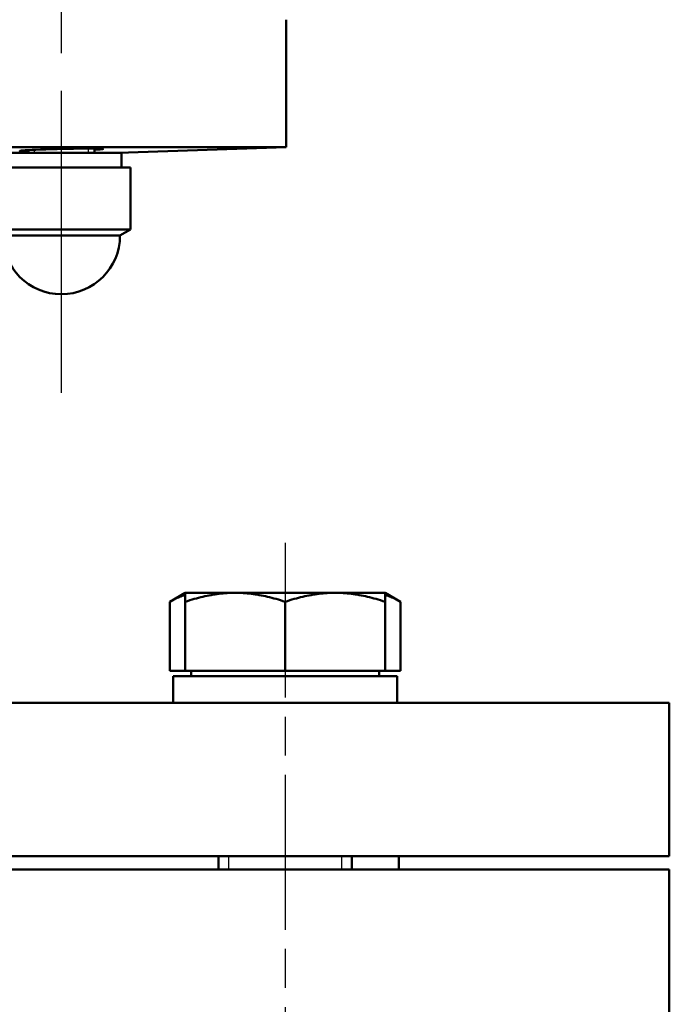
# Model space of a CAD drawing. Header units: millimetres. Extents: x 139 to 1392, y 477 to 1864.
# Tile 10 of 12: x 1275 to 1372, y 1408 to 1556. Entities that reach past the tile are written whole.
import ezdxf

# ---------------------------------------------------------------- set-up
doc = ezdxf.new("R2010")
doc.units = ezdxf.units.MM
doc.header["$LTSCALE"] = 8
doc.linetypes.add('CHAIN', pattern=[0.3543, 0.2362, -0.0295, 0.0591, -0.0295])
for name, color, linetype, lineweight in [('Gewinde(DIN)', 3, 'Continuous', 25), ('Mittellinie(DIN)', 4, 'CHAIN', 25), ('Sichtbare Kanten(DIN)', 7, 'Continuous', 50)]:
    doc.layers.add(name, color=color, linetype=linetype, lineweight=lineweight)

msp = doc.modelspace()

# ---------------------------------------------------------------- linework, layer by layer
at = {"layer": 'Gewinde(DIN)'}
for p, q in [((1276.65, 1536.12), (1276.65, 1535.65)), ((1284.85, 1535.65), (1284.85, 1536.31)), ((1305.84, 1430.15), (1305.84, 1428.15)), ((1322.84, 1428.15), (1322.84, 1430.15))]:
    msp.add_line(p, q, dxfattribs=at)
at = {"layer": 'Mittellinie(DIN)', "linetype": 'CHAIN', "ltscale": 23.990969}
msp.add_line((1280.75, 1499.65), (1280.75, 1767.65), dxfattribs=at)
at = {"layer": 'Mittellinie(DIN)', "linetype": 'CHAIN', "ltscale": 12.287948}
msp.add_line((1314.34, 1477.15), (1314.34, 1388.69), dxfattribs=at)
at = {"layer": 'Sichtbare Kanten(DIN)'}
for p, q in [((1314.49, 1555.65), (1314.49, 1536.53)), ((1248.21, 1536.53), (1314.49, 1536.53)), ((1289.8, 1535.65), (1271.7, 1535.65)), ((1275.75, 1535.65), (1275.75, 1536.07)), ((1285.75, 1535.65), (1285.75, 1536.31)), ((1289.35, 1535.65), (1314.49, 1536.53)), ((1289.8, 1535.65), (1289.8, 1533.45)), ((1270.35, 1533.45), (1291.15, 1533.45)), ((1291.15, 1524.18), (1291.15, 1533.45)), ((1270.35, 1524.18), (1291.15, 1524.18)), ((1289.55, 1523.25), (1291.15, 1524.18)), ((1289.55, 1523.25), (1271.95, 1523.25)), ((1299.34, 1469.65), (1297.02, 1468.31)), ((1299.34, 1468.31), (1299.34, 1469.65)), ((1306.84, 1469.65), (1299.34, 1469.65)), ((1321.84, 1469.65), (1306.84, 1469.65)), ((1329.34, 1469.65), (1321.84, 1469.65)), ((1329.34, 1469.65), (1331.66, 1468.31)), ((1329.34, 1469.65), (1329.34, 1468.31)), ((1297.02, 1457.95), (1297.02, 1468.31)), ((1299.34, 1457.95), (1299.34, 1468.31)), ((1314.34, 1457.95), (1314.34, 1468.31)), ((1329.34, 1457.95), (1329.34, 1468.31)), ((1331.66, 1457.95), (1331.66, 1468.31)), ((1299.34, 1457.95), (1297.02, 1457.95)), ((1331.12, 1457.15), (1297.54, 1457.15)), ((1297.54, 1457.15), (1297.54, 1453.15)), ((1314.34, 1457.95), (1299.34, 1457.95)), ((1300.24, 1457.95), (1300.24, 1457.15)), ((1329.34, 1457.95), (1314.34, 1457.95)), ((1328.43, 1457.95), (1328.43, 1457.15)), ((1331.66, 1457.95), (1329.34, 1457.95)), ((1331.14, 1457.15), (1331.12, 1457.15)), ((1331.14, 1457.15), (1331.14, 1455.77)), ((1331.14, 1455.77), (1331.14, 1453.15)), ((1086.99, 1453.15), (1371.99, 1453.15)), ((1371.99, 1453.15), (1371.99, 1430.15)), ((1371.99, 1430.15), (1086.99, 1430.15)), ((1304.34, 1430.15), (1304.34, 1428.15)), ((1324.34, 1430.15), (1324.34, 1428.15)), ((1331.39, 1428.15), (1331.39, 1430.15)), ((1371.99, 1428.15), (1086.99, 1428.15)), ((1371.99, 1393.62), (1371.99, 1428.15))]:
    msp.add_line(p, q, dxfattribs=at)
at = {"layer": 'Sichtbare Kanten(DIN)', "flags": 128}
for points in [[(1276, 1536.08), (1275.85, 1536.08), (1275.7, 1536.07), (1275.54, 1536.06), (1275.38, 1536.05), (1275.21, 1536.04), (1275.05, 1536.02), (1274.91, 1536.01), (1274.79, 1536), (1274.68, 1535.99), (1274.6, 1535.97), (1274.55, 1535.96), (1274.52, 1535.95), (1274.51, 1535.94), (1274.53, 1535.93), (1274.57, 1535.92), (1274.63, 1535.92), (1274.7, 1535.91), (1274.8, 1535.9), (1274.91, 1535.9), (1275.05, 1535.89), (1275.2, 1535.89), (1275.37, 1535.88), (1275.55, 1535.88), (1275.75, 1535.88)], [(1285.75, 1536.13), (1286.19, 1536.16), (1286.55, 1536.19), (1286.8, 1536.21), (1286.96, 1536.23), (1287.01, 1536.25), (1286.97, 1536.27), (1286.82, 1536.28), (1286.56, 1536.3), (1286.22, 1536.3), (1285.78, 1536.31), (1285.26, 1536.31), (1284.67, 1536.31), (1284.01, 1536.31), (1283.3, 1536.3), (1282.55, 1536.29), (1281.76, 1536.27), (1280.96, 1536.26), (1280.14, 1536.24), (1279.29, 1536.21), (1278.43, 1536.19), (1277.61, 1536.16), (1276.91, 1536.13), (1276.38, 1536.1), (1276, 1536.08)], [(1299.34, 1469.35), (1299.25, 1469.32), (1299.16, 1469.29), (1299.06, 1469.26), (1298.97, 1469.23), (1298.88, 1469.19), (1298.78, 1469.16), (1298.69, 1469.12), (1298.6, 1469.09), (1298.5, 1469.05), (1298.41, 1469.01), (1298.31, 1468.97), (1298.22, 1468.93), (1298.12, 1468.88), (1298.02, 1468.84), (1297.93, 1468.79), (1297.83, 1468.74), (1297.73, 1468.7), (1297.63, 1468.64), (1297.53, 1468.59), (1297.43, 1468.54), (1297.33, 1468.48), (1297.23, 1468.43), (1297.12, 1468.37), (1297.02, 1468.31)], [(1306.84, 1469.65), (1306.54, 1469.65), (1306.24, 1469.64), (1305.94, 1469.63), (1305.64, 1469.61), (1305.34, 1469.59), (1305.04, 1469.57), (1304.74, 1469.54), (1304.44, 1469.51), (1304.14, 1469.47), (1303.84, 1469.42), (1303.53, 1469.38), (1303.23, 1469.32), (1302.92, 1469.27), (1302.61, 1469.2), (1302.3, 1469.14), (1301.98, 1469.07), (1301.66, 1468.99), (1301.34, 1468.91), (1301.02, 1468.82), (1300.69, 1468.73), (1300.36, 1468.63), (1300.02, 1468.53), (1299.68, 1468.42), (1299.34, 1468.31)], [(1314.34, 1468.31), (1313.99, 1468.42), (1313.65, 1468.53), (1313.32, 1468.63), (1312.99, 1468.73), (1312.66, 1468.82), (1312.33, 1468.91), (1312.01, 1468.99), (1311.7, 1469.07), (1311.38, 1469.14), (1311.07, 1469.2), (1310.76, 1469.27), (1310.45, 1469.32), (1310.15, 1469.38), (1309.84, 1469.42), (1309.54, 1469.47), (1309.24, 1469.51), (1308.94, 1469.54), (1308.64, 1469.57), (1308.34, 1469.59), (1308.04, 1469.61), (1307.74, 1469.63), (1307.44, 1469.64), (1307.14, 1469.65), (1306.84, 1469.65)], [(1321.84, 1469.65), (1321.54, 1469.65), (1321.24, 1469.64), (1320.94, 1469.63), (1320.64, 1469.61), (1320.34, 1469.59), (1320.04, 1469.57), (1319.74, 1469.54), (1319.44, 1469.51), (1319.14, 1469.47), (1318.84, 1469.42), (1318.53, 1469.38), (1318.23, 1469.32), (1317.92, 1469.27), (1317.61, 1469.2), (1317.3, 1469.14), (1316.98, 1469.07), (1316.66, 1468.99), (1316.34, 1468.91), (1316.02, 1468.82), (1315.69, 1468.73), (1315.36, 1468.63), (1315.02, 1468.53), (1314.68, 1468.42), (1314.34, 1468.31)], [(1329.34, 1468.31), (1328.99, 1468.42), (1328.65, 1468.53), (1328.32, 1468.63), (1327.99, 1468.73), (1327.66, 1468.82), (1327.33, 1468.91), (1327.01, 1468.99), (1326.7, 1469.07), (1326.38, 1469.14), (1326.07, 1469.2), (1325.76, 1469.27), (1325.45, 1469.32), (1325.15, 1469.38), (1324.84, 1469.42), (1324.54, 1469.47), (1324.24, 1469.51), (1323.94, 1469.54), (1323.64, 1469.57), (1323.34, 1469.59), (1323.04, 1469.61), (1322.74, 1469.63), (1322.44, 1469.64), (1322.14, 1469.65), (1321.84, 1469.65)], [(1331.66, 1468.31), (1331.56, 1468.37), (1331.45, 1468.43), (1331.35, 1468.48), (1331.25, 1468.54), (1331.15, 1468.59), (1331.05, 1468.64), (1330.95, 1468.7), (1330.85, 1468.74), (1330.75, 1468.79), (1330.66, 1468.84), (1330.56, 1468.88), (1330.46, 1468.93), (1330.37, 1468.97), (1330.27, 1469.01), (1330.18, 1469.05), (1330.08, 1469.09), (1329.99, 1469.12), (1329.89, 1469.16), (1329.8, 1469.19), (1329.71, 1469.23), (1329.61, 1469.26), (1329.52, 1469.29), (1329.43, 1469.32), (1329.34, 1469.35)]]:
    msp.add_lwpolyline(points, dxfattribs=at)
at = {"layer": 'Sichtbare Kanten(DIN)'}
msp.add_arc((1280.75, 1523.25), 8.8, 180, 0, dxfattribs=at)
msp.add_ellipse((1314.34, 1455.77), major_axis=(0, 29.1), ratio=0.57735, start_param=4.712389, end_param=4.760026, dxfattribs=at)

doc.saveas('drawing.dxf')
